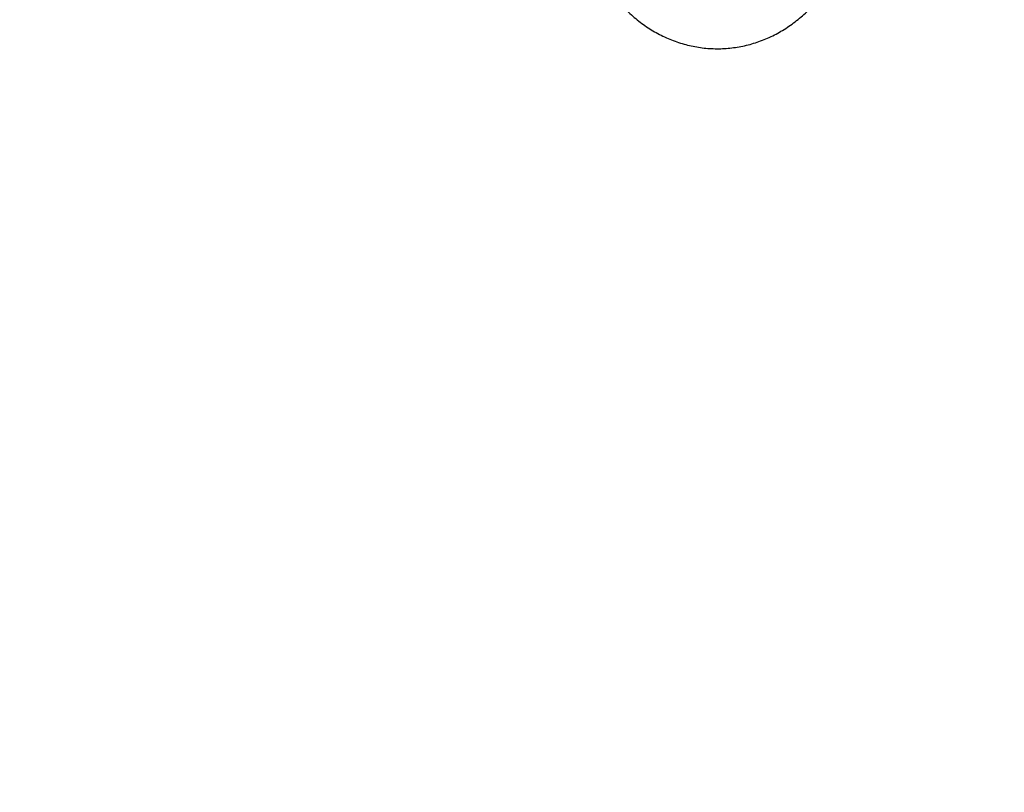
# Model space of a CAD drawing. Header units: inches. Extents: x 0.6 to 33.8, y 0 to 21.7.
# Tile 6 of 172: x 9.2 to 10.9, y 4.7 to 6.1. Entities that reach past the tile are written whole.
import ezdxf

# ---------------------------------------------------------------- set-up
doc = ezdxf.new("R2010")
doc.units = ezdxf.units.IN
doc.header["$MEASUREMENT"] = 0
doc.layers.add('FORMAT', color=7, linetype='Continuous')
doc.styles.add('SLDTEXTSTYLE3', font='TXT', dxfattribs={"width": 0.75})
doc.dimstyles.new('SLDDIMSTYLE0', dxfattribs={"dimtxt": 0.125, "dimasz": 0.13, "dimexe": 0, "dimexo": 0.0625, "dimgap": 0.03125, "dimtad": 0, "dimtih": 1, "dimtoh": 1, "dimdec": 1, "dimlfac": 4, "dimrnd": 1e-09, "dimzin": 12, "dimdsep": 46, "dimtxsty": 'SLDTEXTSTYLE3', "dimsah": 1, "dimcen": 0.09, "dimadec": 0, "dimazin": 3, "dimtfac": 1, "dimtdec": 1, "dimtofl": 0, "dimtmove": 0, "dimatfit": 3, "dimfxl": 1, "dimfrac": 2, "dimtolj": 1, "dimtzin": 12, "dimarcsym": 0})

# ---------------------------------------------------------------- blocks, each defined once
blk = doc.blocks.new('_D_3')
at = {"layer": 'FORMAT'}
for p, q in [((5.9903, 17.001), (3.3416, 17.001)), ((3.4666, 17.001), (3.4666, 10.7356)), ((3.2819, 10.7102), (3.2438, 10.7102)), ((3.2438, 10.7102), (3.2438, 10.5118)), ((3.6513, 10.7102), (3.6894, 10.7102)), ((3.6894, 10.7102), (3.6894, 10.5118)), ((3.2438, 10.5118), (3.2819, 10.5118)), ((3.6894, 10.5118), (3.6513, 10.5118)), ((3.4666, 4.0594), (3.4666, 10.3248)), ((13.003, 4.0594), (3.3416, 4.0594))]:
    blk.add_line(p, q, dxfattribs=at)
for points in [[(3.4666, 17.001), (3.4466, 16.871), (3.4866, 16.871)], [(3.4666, 4.0594), (3.4866, 4.1894), (3.4466, 4.1894)]]:
    blk.add_solid(points, dxfattribs=at)
at = {"layer": 'FORMAT', "char_height": 0.125, "attachment_point": 1, "style": 'SLDTEXTSTYLE3'}
for s, insert in [('1315', (3.2819, 10.6729)), ('51.8', (3.305, 10.4859))]:
    blk.add_mtext(s, dxfattribs=dict(at, insert=insert))

msp = doc.modelspace()

# ---------------------------------------------------------------- linework, layer by layer
at = {"color": 7, "linetype": 'Continuous'}
msp.add_open_spline([(10.1863, 6.3066), (10.1864, 6.3013), (10.1866, 6.2865), (10.1893, 6.2623), (10.195, 6.2343), (10.2036, 6.2072), (10.2148, 6.1812), (10.2285, 6.1568), (10.2446, 6.1341), (10.2628, 6.1136), (10.283, 6.0953), (10.3048, 6.0796), (10.3281, 6.0667), (10.3525, 6.0566), (10.3778, 6.0495), (10.4035, 6.0455), (10.4295, 6.0447), (10.4554, 6.0469), (10.4809, 6.0523), (10.5057, 6.0606), (10.5295, 6.0719), (10.552, 6.0859), (10.5731, 6.1026), (10.5924, 6.1217), (10.6096, 6.143), (10.6247, 6.1662), (10.6374, 6.1912), (10.6475, 6.2175), (10.655, 6.245), (10.6596, 6.2727), (10.6611, 6.2933), (10.6612, 6.3045), (10.6612, 6.3066)], degree=3, knots=[0, 0, 0, 0, 0.019307, 0.054369, 0.089449, 0.124528, 0.159599, 0.194653, 0.229677, 0.26466, 0.299588, 0.33445, 0.369235, 0.403941, 0.438569, 0.47313, 0.50764, 0.542121, 0.576593, 0.611077, 0.645598, 0.680173, 0.714814, 0.749525, 0.784307, 0.819154, 0.854058, 0.889011, 0.924002, 0.959025, 0.992254, 1, 1, 1, 1], dxfattribs=at)

# ---------------------------------------------------------------- dimensions: what is measured, and where the dimension line sits
at = {"layer": 'FORMAT'}
dim = msp.add_linear_dim(base=(3.4666, 4.0594), p1=(6.0403, 17.001), p2=(13.053, 4.0594), angle=90, dimstyle='SLDDIMSTYLE0', dxfattribs=at)
dim.commit()
dim.dimension.update_dxf_attribs({"geometry": '_D_3', "text_midpoint": (3.4666, 10.5302), "dimtype": 160})

doc.saveas('drawing.dxf')
